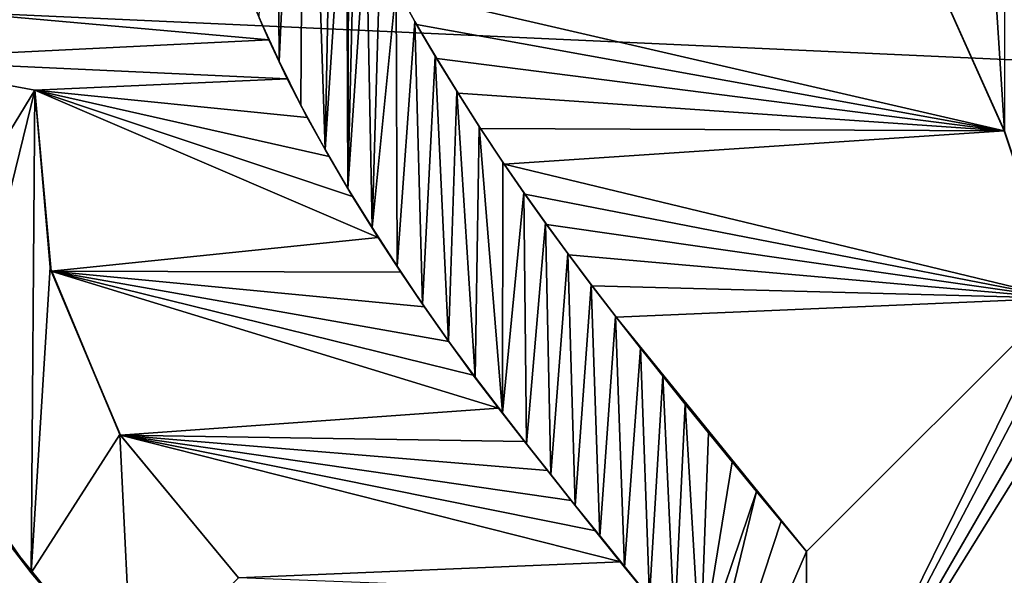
# Model space of a CAD drawing. Header units: millimetres. Extents: x -65 to 65, y -68 to 87.
# Tile 72 of 196: x -9.153 to -7.762, y -8.4 to -7.614. Entities that reach past the tile are written whole.
import ezdxf

# ---------------------------------------------------------------- set-up
doc = ezdxf.new("R2010")
doc.units = ezdxf.units.MM
doc.header["$LTSCALE"] = 65.185185
for name, color, linetype in [('169', 7, 'CONTINUOUS'), ('230', 7, 'CONTINUOUS'), ('339', 7, 'CONTINUOUS'), ('379', 7, 'CONTINUOUS'), ('380', 7, 'CONTINUOUS'), ('381', 7, 'CONTINUOUS'), ('382', 7, 'CONTINUOUS'), ('385', 7, 'CONTINUOUS'), ('390', 7, 'CONTINUOUS'), ('391', 7, 'CONTINUOUS'), ('392', 7, 'CONTINUOUS'), ('393', 7, 'CONTINUOUS'), ('395', 7, 'CONTINUOUS')]:
    doc.layers.add(name, color=color, linetype=linetype)

msp = doc.modelspace()

# ---------------------------------------------------------------- linework, layer by layer
at = {"layer": '169', "linetype": 'CONTINUOUS'}
for points in [[(17.0842, -7.2392, 120.9), (-17.0799, -7.2458, 120.9), (15.9851, -8.7545, 120.9), (17.0842, -7.2392, 120.9)], [(-17.0799, -7.2458, 120.9), (-15.9806, -8.7601, 120.9), (15.9851, -8.7545, 120.9), (-17.0799, -7.2458, 120.9)]]:
    msp.add_3dface(points, dxfattribs=at)
at = {"layer": '230', "linetype": 'CONTINUOUS'}
for points in [[(-8.5135, -9.8918, 118.9), (-7.177, -7.9128, 118.9), (-5.2008, -6.5776, 118.9), (-8.5135, -9.8918, 118.9)], [(-7.177, -7.9128, 118.9), (-7.9228, -7.0949, 118.9), (-5.2008, -6.5776, 118.9), (-7.177, -7.9128, 118.9)], [(-8.3307, -10.0746, 118.9), (-5.018, -6.7604, 118.9), (-2.5, -10, 118.9), (-8.3307, -10.0746, 118.9)], [(-7.8773, -7.1449, 118.9), (-7.9228, -7.0949, 118.9), (-7.177, -7.9128, 118.9), (-7.8773, -7.1449, 118.9)], [(-7.8399, -7.189, 118.9), (-7.8773, -7.1449, 118.9), (-7.177, -7.9128, 118.9), (-7.8399, -7.189, 118.9)], [(-7.8034, -7.2354, 118.9), (-7.8399, -7.189, 118.9), (-7.177, -7.9128, 118.9), (-7.8034, -7.2354, 118.9)], [(-8.801, -7.643, 118.9), (-9.3662, -7.6706, 118.9), (-13.5233, -7.2228, 118.9), (-8.801, -7.643, 118.9)], [(-8.825, -7.5872, 118.9), (-8.801, -7.643, 118.9), (-13.5233, -7.2228, 118.9), (-8.825, -7.5872, 118.9)], [(-7.7683, -7.2846, 118.9), (-7.8034, -7.2354, 118.9), (-7.177, -7.9128, 118.9), (-7.7683, -7.2846, 118.9)], [(-7.7343, -7.3364, 118.9), (-7.7683, -7.2846, 118.9), (-7.177, -7.9128, 118.9), (-7.7343, -7.3364, 118.9)], [(-7.8577, -7.5576, 118.9), (-7.7621, -7.7715, 118.9), (-8.6183, -7.5738, 118.9), (-7.8577, -7.5576, 118.9)], [(-8.6183, -7.5738, 118.9), (-7.7621, -7.7715, 118.9), (-8.5924, -7.6214, 118.9), (-8.6183, -7.5738, 118.9)], [(-8.5924, -7.6214, 118.9), (-7.7621, -7.7715, 118.9), (-8.5639, -7.6695, 118.9), (-8.5924, -7.6214, 118.9)], [(-8.7751, -7.6979, 118.9), (-9.3662, -7.6706, 118.9), (-8.801, -7.643, 118.9), (-8.7751, -7.6979, 118.9)], [(-9.1315, -7.7142, 118.9), (-9.3662, -7.6706, 118.9), (-8.7751, -7.6979, 118.9), (-9.1315, -7.7142, 118.9)], [(-8.5639, -7.6695, 118.9), (-7.7621, -7.7715, 118.9), (-8.5338, -7.7184, 118.9), (-8.5639, -7.6695, 118.9)], [(-8.7468, -7.7526, 118.9), (-9.1315, -7.7142, 118.9), (-8.7751, -7.6979, 118.9), (-8.7468, -7.7526, 118.9)], [(-9.1086, -7.97, 118.9), (-9.1315, -7.7142, 118.9), (-8.6465, -7.9224, 118.9), (-9.1086, -7.97, 118.9)], [(-8.6465, -7.9224, 118.9), (-9.1315, -7.7142, 118.9), (-8.6828, -7.8643, 118.9), (-8.6465, -7.9224, 118.9)], [(-8.6828, -7.8643, 118.9), (-9.1315, -7.7142, 118.9), (-8.716, -7.8078, 118.9), (-8.6828, -7.8643, 118.9)], [(-8.716, -7.8078, 118.9), (-9.1315, -7.7142, 118.9), (-8.7468, -7.7526, 118.9), (-8.716, -7.8078, 118.9)], [(-8.5338, -7.7184, 118.9), (-7.7621, -7.7715, 118.9), (-8.5021, -7.7681, 118.9), (-8.5338, -7.7184, 118.9)], [(-8.5021, -7.7681, 118.9), (-7.7621, -7.7715, 118.9), (-8.4685, -7.8186, 118.9), (-8.5021, -7.7681, 118.9)], [(-7.7621, -7.7715, 118.9), (-7.6833, -8.0083, 118.9), (-8.4685, -7.8186, 118.9), (-7.7621, -7.7715, 118.9)], [(-8.4685, -7.8186, 118.9), (-7.6833, -8.0083, 118.9), (-8.4393, -7.861, 118.9), (-8.4685, -7.8186, 118.9)], [(-8.4393, -7.861, 118.9), (-7.6833, -8.0083, 118.9), (-8.4089, -7.9038, 118.9), (-8.4393, -7.861, 118.9)], [(-7.2859, -7.9927, 118.9), (-7.177, -7.9128, 118.9), (-8.5135, -9.8918, 118.9), (-7.2859, -7.9927, 118.9)], [(-8.4089, -7.9038, 118.9), (-7.6833, -8.0083, 118.9), (-8.3773, -7.9469, 118.9), (-8.4089, -7.9038, 118.9)], [(-8.6144, -7.9715, 118.9), (-9.1086, -7.97, 118.9), (-8.6465, -7.9224, 118.9), (-8.6144, -7.9715, 118.9)], [(-8.3773, -7.9469, 118.9), (-7.6833, -8.0083, 118.9), (-8.3445, -7.9906, 118.9), (-8.3773, -7.9469, 118.9)], [(-9.0106, -8.202, 118.9), (-9.1086, -7.97, 118.9), (-8.4766, -8.1636, 118.9), (-9.0106, -8.202, 118.9)], [(-8.4766, -8.1636, 118.9), (-9.1086, -7.97, 118.9), (-8.5122, -8.1168, 118.9), (-8.4766, -8.1636, 118.9)], [(-8.5122, -8.1168, 118.9), (-9.1086, -7.97, 118.9), (-8.5469, -8.0692, 118.9), (-8.5122, -8.1168, 118.9)], [(-8.5469, -8.0692, 118.9), (-9.1086, -7.97, 118.9), (-8.5811, -8.0206, 118.9), (-8.5469, -8.0692, 118.9)], [(-8.5811, -8.0206, 118.9), (-9.1086, -7.97, 118.9), (-8.6144, -7.9715, 118.9), (-8.5811, -8.0206, 118.9)], [(-7.3824, -8.0776, 118.9), (-7.2859, -7.9927, 118.9), (-8.5135, -9.8918, 118.9), (-7.3824, -8.0776, 118.9)], [(-8.3445, -7.9906, 118.9), (-7.6833, -8.0083, 118.9), (-8.3105, -8.0349, 118.9), (-8.3445, -7.9906, 118.9)], [(-7.6833, -8.0083, 118.9), (-8.0414, -8.3664, 118.9), (-8.3105, -8.0349, 118.9), (-7.6833, -8.0083, 118.9)], [(-8.3105, -8.0349, 118.9), (-8.0414, -8.3664, 118.9), (-8.2753, -8.0798, 118.9), (-8.3105, -8.0349, 118.9)], [(-8.0414, -8.7366, 118.9), (-7.3824, -8.0776, 118.9), (-8.5135, -9.8918, 118.9), (-8.0414, -8.7366, 118.9)], [(-8.2753, -8.0798, 118.9), (-8.0414, -8.3664, 118.9), (-8.2442, -8.1188, 118.9), (-8.2753, -8.0798, 118.9)], [(-8.2442, -8.1188, 118.9), (-8.0414, -8.3664, 118.9), (-8.2123, -8.1584, 118.9), (-8.2442, -8.1188, 118.9)], [(-8.4398, -8.2107, 118.9), (-9.0106, -8.202, 118.9), (-8.4766, -8.1636, 118.9), (-8.4398, -8.2107, 118.9)], [(-8.2123, -8.1584, 118.9), (-8.0414, -8.3664, 118.9), (-8.1796, -8.1987, 118.9), (-8.2123, -8.1584, 118.9)], [(-8.8441, -8.4033, 118.9), (-9.0106, -8.202, 118.9), (-8.3038, -8.381, 118.9), (-8.8441, -8.4033, 118.9)], [(-8.3038, -8.381, 118.9), (-9.0106, -8.202, 118.9), (-8.3392, -8.3371, 118.9), (-8.3038, -8.381, 118.9)], [(-8.3392, -8.3371, 118.9), (-9.0106, -8.202, 118.9), (-8.3738, -8.294, 118.9), (-8.3392, -8.3371, 118.9)], [(-8.3738, -8.294, 118.9), (-9.0106, -8.202, 118.9), (-8.4073, -8.2517, 118.9), (-8.3738, -8.294, 118.9)], [(-8.4073, -8.2517, 118.9), (-9.0106, -8.202, 118.9), (-8.4398, -8.2107, 118.9), (-8.4073, -8.2517, 118.9)], [(-8.1796, -8.1987, 118.9), (-8.0414, -8.3664, 118.9), (-8.1462, -8.2397, 118.9), (-8.1796, -8.1987, 118.9)], [(-8.1462, -8.2397, 118.9), (-8.0414, -8.3664, 118.9), (-8.1121, -8.2813, 118.9), (-8.1462, -8.2397, 118.9)], [(-8.1121, -8.2813, 118.9), (-8.0414, -8.3664, 118.9), (-8.0771, -8.3235, 118.9), (-8.1121, -8.2813, 118.9)], [(-9.1821, -8.338, 118.9), (-9.0724, -8.4728, 118.9), (-12.4396, -8.4132, 118.9), (-9.1821, -8.338, 118.9)], [(-8.2674, -8.4256, 118.9), (-8.8441, -8.4033, 118.9), (-8.3038, -8.381, 118.9), (-8.2674, -8.4256, 118.9)]]:
    msp.add_3dface(points, dxfattribs=at)
at = {"layer": '339', "color": 7, "linetype": 'CONTINUOUS', "true_color": 0x303b4f}
for points in [[(-8.5135, -9.8918, 118.4), (-5.2008, -6.5776, 118.4), (-8.3307, -10.0746, 118.4), (-8.5135, -9.8918, 118.4)], [(-5.2008, -6.5776, 118.4), (-5.018, -6.7604, 118.4), (-8.3307, -10.0746, 118.4), (-5.2008, -6.5776, 118.4)], [(-8.7505, -6.9136, 118.4), (-8.704, -6.8827, 118.4), (-8.7216, -7.798, 118.4), (-8.7505, -6.9136, 118.4)], [(-8.7216, -7.798, 118.4), (-8.704, -6.8827, 118.4), (-8.6912, -7.3337, 118.4), (-8.7216, -7.798, 118.4)], [(-8.7914, -6.9498, 118.4), (-8.7505, -6.9136, 118.4), (-8.7866, -7.6733, 118.4), (-8.7914, -6.9498, 118.4)], [(-8.7866, -7.6733, 118.4), (-8.7505, -6.9136, 118.4), (-8.7557, -7.7353, 118.4), (-8.7866, -7.6733, 118.4)], [(-8.7557, -7.7353, 118.4), (-8.7505, -6.9136, 118.4), (-8.7216, -7.798, 118.4), (-8.7557, -7.7353, 118.4)], [(-8.8146, -7.6119, 118.4), (-8.7914, -6.9498, 118.4), (-8.7866, -7.6733, 118.4), (-8.8146, -7.6119, 118.4)], [(-7.8575, -7.558, 118.4), (-7.7959, -7.2455, 118.4), (-7.762, -7.7718, 118.4), (-7.8575, -7.558, 118.4)], [(-7.7959, -7.2455, 118.4), (-7.7619, -7.2937, 118.4), (-7.762, -7.7718, 118.4), (-7.7959, -7.2455, 118.4)], [(-8.6894, -7.853, 118.4), (-8.7216, -7.798, 118.4), (-8.6912, -7.3337, 118.4), (-8.6894, -7.853, 118.4)], [(-8.6881, -7.38, 118.4), (-8.6894, -7.853, 118.4), (-8.6912, -7.3337, 118.4), (-8.6881, -7.38, 118.4)], [(-8.6792, -7.4263, 118.4), (-8.6894, -7.853, 118.4), (-8.6881, -7.38, 118.4), (-8.6792, -7.4263, 118.4)], [(-8.6638, -7.4731, 118.4), (-8.6894, -7.853, 118.4), (-8.6792, -7.4263, 118.4), (-8.6638, -7.4731, 118.4)], [(-8.6552, -7.9083, 118.4), (-8.6894, -7.853, 118.4), (-8.6638, -7.4731, 118.4), (-8.6552, -7.9083, 118.4)], [(-8.6438, -7.5205, 118.4), (-8.6552, -7.9083, 118.4), (-8.6638, -7.4731, 118.4), (-8.6438, -7.5205, 118.4)], [(-8.6211, -7.5685, 118.4), (-8.6552, -7.9083, 118.4), (-8.6438, -7.5205, 118.4), (-8.6211, -7.5685, 118.4)], [(-8.6198, -7.9631, 118.4), (-8.6552, -7.9083, 118.4), (-8.6211, -7.5685, 118.4), (-8.6198, -7.9631, 118.4)], [(-8.5949, -7.617, 118.4), (-8.6198, -7.9631, 118.4), (-8.6211, -7.5685, 118.4), (-8.5949, -7.617, 118.4)], [(-8.5839, -8.0167, 118.4), (-8.6198, -7.9631, 118.4), (-8.5949, -7.617, 118.4), (-8.5839, -8.0167, 118.4)], [(-8.5659, -7.666, 118.4), (-8.5839, -8.0167, 118.4), (-8.5949, -7.617, 118.4), (-8.5659, -7.666, 118.4)], [(-9.3662, -7.6706, 118.4), (-9.1315, -7.7142, 118.4), (-9.3359, -8.0498, 118.4), (-9.3662, -7.6706, 118.4)], [(-8.5474, -8.0687, 118.4), (-8.5839, -8.0167, 118.4), (-8.5659, -7.666, 118.4), (-8.5474, -8.0687, 118.4)], [(-8.5356, -7.7155, 118.4), (-8.5474, -8.0687, 118.4), (-8.5659, -7.666, 118.4), (-8.5356, -7.7155, 118.4)], [(-9.3359, -8.0498, 118.4), (-9.1315, -7.7142, 118.4), (-9.2571, -8.2245, 118.4), (-9.3359, -8.0498, 118.4)], [(-9.2571, -8.2245, 118.4), (-9.1315, -7.7142, 118.4), (-9.1367, -8.3965, 118.4), (-9.2571, -8.2245, 118.4)], [(-9.1315, -7.7142, 118.4), (-9.11, -7.9645, 118.4), (-9.1367, -8.3965, 118.4), (-9.1315, -7.7142, 118.4)], [(-8.5097, -8.1197, 118.4), (-8.5474, -8.0687, 118.4), (-8.5356, -7.7155, 118.4), (-8.5097, -8.1197, 118.4)], [(-8.5038, -7.7655, 118.4), (-8.5097, -8.1197, 118.4), (-8.5356, -7.7155, 118.4), (-8.5038, -7.7655, 118.4)], [(-8.4712, -8.1701, 118.4), (-8.5097, -8.1197, 118.4), (-8.5038, -7.7655, 118.4), (-8.4712, -8.1701, 118.4)], [(-8.4703, -7.816, 118.4), (-8.4712, -8.1701, 118.4), (-8.5038, -7.7655, 118.4), (-8.4703, -7.816, 118.4)], [(-7.4515, -7.7851, 118.4), (-7.3824, -8.0776, 118.4), (-8.0414, -8.7366, 118.4), (-7.4515, -7.7851, 118.4)], [(-7.5283, -7.8488, 118.4), (-7.4515, -7.7851, 118.4), (-8.0414, -8.7366, 118.4), (-7.5283, -7.8488, 118.4)], [(-7.5435, -7.786, 118.4), (-7.5283, -7.8488, 118.4), (-8.0414, -8.7366, 118.4), (-7.5435, -7.786, 118.4)], [(-7.5435, -7.786, 118.4), (-8.0414, -8.7366, 118.4), (-7.6833, -8.0083, 118.4), (-7.5435, -7.786, 118.4)], [(-8.4409, -7.8587, 118.4), (-8.4712, -8.1701, 118.4), (-8.4703, -7.816, 118.4), (-8.4409, -7.8587, 118.4)], [(-8.4371, -8.2139, 118.4), (-8.4712, -8.1701, 118.4), (-8.4409, -7.8587, 118.4), (-8.4371, -8.2139, 118.4)], [(-8.4104, -7.9017, 118.4), (-8.4371, -8.2139, 118.4), (-8.4409, -7.8587, 118.4), (-8.4104, -7.9017, 118.4)], [(-8.4027, -8.2576, 118.4), (-8.4371, -8.2139, 118.4), (-8.4104, -7.9017, 118.4), (-8.4027, -8.2576, 118.4)], [(-8.3786, -7.9451, 118.4), (-8.4027, -8.2576, 118.4), (-8.4104, -7.9017, 118.4), (-8.3786, -7.9451, 118.4)], [(-8.3683, -8.3013, 118.4), (-8.4027, -8.2576, 118.4), (-8.3786, -7.9451, 118.4), (-8.3683, -8.3013, 118.4)], [(-8.3456, -7.9891, 118.4), (-8.3683, -8.3013, 118.4), (-8.3786, -7.9451, 118.4), (-8.3456, -7.9891, 118.4)], [(-9.11, -7.9645, 118.4), (-9.0114, -8.2007, 118.4), (-9.1367, -8.3965, 118.4), (-9.11, -7.9645, 118.4)], [(-8.3337, -8.3449, 118.4), (-8.3683, -8.3013, 118.4), (-8.3456, -7.9891, 118.4), (-8.3337, -8.3449, 118.4)], [(-8.3114, -8.0338, 118.4), (-8.3337, -8.3449, 118.4), (-8.3456, -7.9891, 118.4), (-8.3114, -8.0338, 118.4)], [(-8.0414, -8.7366, 118.4), (-8.0414, -8.3664, 118.4), (-7.6833, -8.0083, 118.4), (-8.0414, -8.7366, 118.4)], [(-8.2987, -8.3882, 118.4), (-8.3337, -8.3449, 118.4), (-8.3114, -8.0338, 118.4), (-8.2987, -8.3882, 118.4)], [(-8.276, -8.0789, 118.4), (-8.2987, -8.3882, 118.4), (-8.3114, -8.0338, 118.4), (-8.276, -8.0789, 118.4)], [(-8.2634, -8.4313, 118.4), (-8.2987, -8.3882, 118.4), (-8.276, -8.0789, 118.4), (-8.2634, -8.4313, 118.4)], [(-8.2447, -8.1181, 118.4), (-8.2634, -8.4313, 118.4), (-8.276, -8.0789, 118.4), (-8.2447, -8.1181, 118.4)], [(-8.2278, -8.4742, 118.4), (-8.2634, -8.4313, 118.4), (-8.2447, -8.1181, 118.4), (-8.2278, -8.4742, 118.4)], [(-8.2127, -8.1579, 118.4), (-8.2278, -8.4742, 118.4), (-8.2447, -8.1181, 118.4), (-8.2127, -8.1579, 118.4)], [(-8.1919, -8.5169, 118.4), (-8.2278, -8.4742, 118.4), (-8.2127, -8.1579, 118.4), (-8.1919, -8.5169, 118.4)], [(-8.1799, -8.1984, 118.4), (-8.1919, -8.5169, 118.4), (-8.2127, -8.1579, 118.4), (-8.1799, -8.1984, 118.4)], [(-9.1367, -8.3965, 118.4), (-9.0114, -8.2007, 118.4), (-8.9941, -8.5561, 118.4), (-9.1367, -8.3965, 118.4)], [(-9.0114, -8.2007, 118.4), (-8.8441, -8.4033, 118.4), (-8.9941, -8.5561, 118.4), (-9.0114, -8.2007, 118.4)], [(-8.1464, -8.2395, 118.4), (-8.1919, -8.5169, 118.4), (-8.1799, -8.1984, 118.4), (-8.1464, -8.2395, 118.4)], [(-8.1121, -8.2812, 118.4), (-8.1919, -8.5169, 118.4), (-8.1464, -8.2395, 118.4), (-8.1121, -8.2812, 118.4)], [(-8.2506, -8.8503, 118.4), (-8.1919, -8.5169, 118.4), (-8.1121, -8.2812, 118.4), (-8.2506, -8.8503, 118.4)], [(-8.0771, -8.3235, 118.4), (-8.2506, -8.8503, 118.4), (-8.1121, -8.2812, 118.4), (-8.0771, -8.3235, 118.4)], [(-8.0414, -8.3664, 118.4), (-8.2506, -8.8503, 118.4), (-8.0771, -8.3235, 118.4), (-8.0414, -8.3664, 118.4)], [(-8.0414, -8.7366, 118.4), (-8.2506, -8.8503, 118.4), (-8.0414, -8.3664, 118.4), (-8.0414, -8.7366, 118.4)]]:
    msp.add_3dface(points, dxfattribs=at)
at = {"layer": '379', "linetype": 'CONTINUOUS'}
for points in [[(-7.3824, -8.0776, 118.9), (-8.0414, -8.7366, 118.9), (-7.3824, -8.0776, 118.4), (-7.3824, -8.0776, 118.9)], [(-7.3824, -8.0776, 118.4), (-8.0414, -8.7366, 118.9), (-8.0414, -8.7366, 118.4), (-7.3824, -8.0776, 118.4)]]:
    msp.add_3dface(points, dxfattribs=at)
at = {"layer": '380', "linetype": 'CONTINUOUS'}
for points in [[(-9.1821, -8.338, 118.9), (-9.2571, -8.2245, 118.4), (-9.1367, -8.3965, 118.4), (-9.1821, -8.338, 118.9)], [(-9.0724, -8.4728, 118.9), (-9.1821, -8.338, 118.9), (-9.1367, -8.3965, 118.4), (-9.0724, -8.4728, 118.9)], [(-9.0724, -8.4728, 118.9), (-9.1367, -8.3965, 118.4), (-8.9941, -8.5561, 118.4), (-9.0724, -8.4728, 118.9)]]:
    msp.add_3dface(points, dxfattribs=at)
at = {"layer": '381', "linetype": 'CONTINUOUS'}
for points in [[(-9.3662, -7.6706, 118.9), (-9.1315, -7.7142, 118.9), (-9.3662, -7.6706, 118.4), (-9.3662, -7.6706, 118.9)], [(-9.1315, -7.7142, 118.9), (-9.1315, -7.7142, 118.4), (-9.3662, -7.6706, 118.4), (-9.1315, -7.7142, 118.9)]]:
    msp.add_3dface(points, dxfattribs=at)
at = {"layer": '382', "linetype": 'CONTINUOUS'}
for points in [[(-9.1315, -7.7142, 118.9), (-9.1086, -7.97, 118.9), (-9.1315, -7.7142, 118.4), (-9.1315, -7.7142, 118.9)], [(-9.1086, -7.97, 118.9), (-9.11, -7.9645, 118.4), (-9.1315, -7.7142, 118.4), (-9.1086, -7.97, 118.9)], [(-9.1086, -7.97, 118.9), (-9.0114, -8.2007, 118.4), (-9.11, -7.9645, 118.4), (-9.1086, -7.97, 118.9)], [(-9.1086, -7.97, 118.9), (-9.0106, -8.202, 118.9), (-9.0114, -8.2007, 118.4), (-9.1086, -7.97, 118.9)], [(-9.0106, -8.202, 118.9), (-8.8441, -8.4033, 118.9), (-9.0114, -8.2007, 118.4), (-9.0106, -8.202, 118.9)], [(-8.8441, -8.4033, 118.9), (-8.8441, -8.4033, 118.4), (-9.0114, -8.2007, 118.4), (-8.8441, -8.4033, 118.9)]]:
    msp.add_3dface(points, dxfattribs=at)
at = {"layer": '385', "linetype": 'CONTINUOUS'}
for points in [[(-8.801, -7.643, 118.9), (-8.825, -7.5872, 118.9), (-8.8146, -7.6119, 118.4), (-8.801, -7.643, 118.9)], [(-8.801, -7.643, 118.9), (-8.8146, -7.6119, 118.4), (-8.7866, -7.6733, 118.4), (-8.801, -7.643, 118.9)], [(-8.7751, -7.6979, 118.9), (-8.801, -7.643, 118.9), (-8.7866, -7.6733, 118.4), (-8.7751, -7.6979, 118.9)], [(-8.7751, -7.6979, 118.9), (-8.7866, -7.6733, 118.4), (-8.7557, -7.7353, 118.4), (-8.7751, -7.6979, 118.9)], [(-8.7468, -7.7526, 118.9), (-8.7751, -7.6979, 118.9), (-8.7557, -7.7353, 118.4), (-8.7468, -7.7526, 118.9)], [(-8.7468, -7.7526, 118.9), (-8.7557, -7.7353, 118.4), (-8.7216, -7.798, 118.4), (-8.7468, -7.7526, 118.9)], [(-8.716, -7.8078, 118.9), (-8.7468, -7.7526, 118.9), (-8.7216, -7.798, 118.4), (-8.716, -7.8078, 118.9)], [(-8.716, -7.8078, 118.9), (-8.7216, -7.798, 118.4), (-8.6894, -7.853, 118.4), (-8.716, -7.8078, 118.9)], [(-8.6828, -7.8643, 118.9), (-8.716, -7.8078, 118.9), (-8.6894, -7.853, 118.4), (-8.6828, -7.8643, 118.9)], [(-8.6828, -7.8643, 118.9), (-8.6894, -7.853, 118.4), (-8.6552, -7.9083, 118.4), (-8.6828, -7.8643, 118.9)], [(-8.6465, -7.9224, 118.9), (-8.6828, -7.8643, 118.9), (-8.6552, -7.9083, 118.4), (-8.6465, -7.9224, 118.9)], [(-8.6465, -7.9224, 118.9), (-8.6552, -7.9083, 118.4), (-8.6198, -7.9631, 118.4), (-8.6465, -7.9224, 118.9)], [(-8.6144, -7.9715, 118.9), (-8.6465, -7.9224, 118.9), (-8.6198, -7.9631, 118.4), (-8.6144, -7.9715, 118.9)], [(-8.6144, -7.9715, 118.9), (-8.6198, -7.9631, 118.4), (-8.5839, -8.0167, 118.4), (-8.6144, -7.9715, 118.9)], [(-8.5811, -8.0206, 118.9), (-8.6144, -7.9715, 118.9), (-8.5839, -8.0167, 118.4), (-8.5811, -8.0206, 118.9)], [(-8.5811, -8.0206, 118.9), (-8.5839, -8.0167, 118.4), (-8.5474, -8.0687, 118.4), (-8.5811, -8.0206, 118.9)], [(-8.5469, -8.0692, 118.9), (-8.5811, -8.0206, 118.9), (-8.5474, -8.0687, 118.4), (-8.5469, -8.0692, 118.9)], [(-8.5122, -8.1168, 118.9), (-8.5469, -8.0692, 118.9), (-8.5474, -8.0687, 118.4), (-8.5122, -8.1168, 118.9)], [(-8.5122, -8.1168, 118.9), (-8.5474, -8.0687, 118.4), (-8.5097, -8.1197, 118.4), (-8.5122, -8.1168, 118.9)], [(-8.4766, -8.1636, 118.9), (-8.5122, -8.1168, 118.9), (-8.5097, -8.1197, 118.4), (-8.4766, -8.1636, 118.9)], [(-8.4766, -8.1636, 118.9), (-8.5097, -8.1197, 118.4), (-8.4712, -8.1701, 118.4), (-8.4766, -8.1636, 118.9)], [(-8.4398, -8.2107, 118.9), (-8.4766, -8.1636, 118.9), (-8.4712, -8.1701, 118.4), (-8.4398, -8.2107, 118.9)], [(-8.4398, -8.2107, 118.9), (-8.4712, -8.1701, 118.4), (-8.4371, -8.2139, 118.4), (-8.4398, -8.2107, 118.9)], [(-8.4073, -8.2517, 118.9), (-8.4398, -8.2107, 118.9), (-8.4371, -8.2139, 118.4), (-8.4073, -8.2517, 118.9)], [(-8.4073, -8.2517, 118.9), (-8.4371, -8.2139, 118.4), (-8.4027, -8.2576, 118.4), (-8.4073, -8.2517, 118.9)], [(-8.3738, -8.294, 118.9), (-8.4073, -8.2517, 118.9), (-8.4027, -8.2576, 118.4), (-8.3738, -8.294, 118.9)], [(-8.3738, -8.294, 118.9), (-8.4027, -8.2576, 118.4), (-8.3683, -8.3013, 118.4), (-8.3738, -8.294, 118.9)], [(-8.3392, -8.3371, 118.9), (-8.3738, -8.294, 118.9), (-8.3683, -8.3013, 118.4), (-8.3392, -8.3371, 118.9)], [(-8.3392, -8.3371, 118.9), (-8.3683, -8.3013, 118.4), (-8.3337, -8.3449, 118.4), (-8.3392, -8.3371, 118.9)], [(-8.3038, -8.381, 118.9), (-8.3392, -8.3371, 118.9), (-8.3337, -8.3449, 118.4), (-8.3038, -8.381, 118.9)], [(-8.3038, -8.381, 118.9), (-8.3337, -8.3449, 118.4), (-8.2987, -8.3882, 118.4), (-8.3038, -8.381, 118.9)], [(-8.2674, -8.4256, 118.9), (-8.3038, -8.381, 118.9), (-8.2987, -8.3882, 118.4), (-8.2674, -8.4256, 118.9)], [(-8.2674, -8.4256, 118.9), (-8.2987, -8.3882, 118.4), (-8.2634, -8.4313, 118.4), (-8.2674, -8.4256, 118.9)]]:
    msp.add_3dface(points, dxfattribs=at)
at = {"layer": '390', "linetype": 'CONTINUOUS'}
for points in [[(-8.0414, -8.3664, 118.9), (-7.6833, -8.0083, 118.9), (-8.0414, -8.3664, 118.4), (-8.0414, -8.3664, 118.9)], [(-8.0414, -8.3664, 118.4), (-7.6833, -8.0083, 118.9), (-7.6833, -8.0083, 118.4), (-8.0414, -8.3664, 118.4)]]:
    msp.add_3dface(points, dxfattribs=at)
at = {"layer": '391', "linetype": 'CONTINUOUS'}
for points in [[(-7.7621, -7.7715, 118.9), (-7.8577, -7.5576, 118.9), (-7.8575, -7.558, 118.4), (-7.7621, -7.7715, 118.9)], [(-7.7621, -7.7715, 118.9), (-7.8575, -7.558, 118.4), (-7.762, -7.7718, 118.4), (-7.7621, -7.7715, 118.9)], [(-7.6833, -8.0083, 118.9), (-7.7621, -7.7715, 118.9), (-7.6833, -8.0083, 118.4), (-7.6833, -8.0083, 118.9)], [(-7.7621, -7.7715, 118.9), (-7.762, -7.7718, 118.4), (-7.6833, -8.0083, 118.4), (-7.7621, -7.7715, 118.9)]]:
    msp.add_3dface(points, dxfattribs=at)
at = {"layer": '392', "linetype": 'CONTINUOUS'}
for points in [[(-8.6183, -7.5738, 118.9), (-8.5949, -7.617, 118.4), (-8.6211, -7.5685, 118.4), (-8.6183, -7.5738, 118.9)], [(-8.6183, -7.5738, 118.9), (-8.5924, -7.6214, 118.9), (-8.5949, -7.617, 118.4), (-8.6183, -7.5738, 118.9)], [(-8.5924, -7.6214, 118.9), (-8.5659, -7.666, 118.4), (-8.5949, -7.617, 118.4), (-8.5924, -7.6214, 118.9)], [(-8.5924, -7.6214, 118.9), (-8.5639, -7.6695, 118.9), (-8.5659, -7.666, 118.4), (-8.5924, -7.6214, 118.9)], [(-8.5639, -7.6695, 118.9), (-8.5356, -7.7155, 118.4), (-8.5659, -7.666, 118.4), (-8.5639, -7.6695, 118.9)], [(-8.5639, -7.6695, 118.9), (-8.5338, -7.7184, 118.9), (-8.5356, -7.7155, 118.4), (-8.5639, -7.6695, 118.9)], [(-8.5338, -7.7184, 118.9), (-8.5038, -7.7655, 118.4), (-8.5356, -7.7155, 118.4), (-8.5338, -7.7184, 118.9)], [(-8.5338, -7.7184, 118.9), (-8.5021, -7.7681, 118.9), (-8.5038, -7.7655, 118.4), (-8.5338, -7.7184, 118.9)], [(-8.5021, -7.7681, 118.9), (-8.4703, -7.816, 118.4), (-8.5038, -7.7655, 118.4), (-8.5021, -7.7681, 118.9)], [(-8.5021, -7.7681, 118.9), (-8.4685, -7.8186, 118.9), (-8.4703, -7.816, 118.4), (-8.5021, -7.7681, 118.9)], [(-8.4685, -7.8186, 118.9), (-8.4409, -7.8587, 118.4), (-8.4703, -7.816, 118.4), (-8.4685, -7.8186, 118.9)], [(-8.4685, -7.8186, 118.9), (-8.4393, -7.861, 118.9), (-8.4409, -7.8587, 118.4), (-8.4685, -7.8186, 118.9)], [(-8.4393, -7.861, 118.9), (-8.4104, -7.9017, 118.4), (-8.4409, -7.8587, 118.4), (-8.4393, -7.861, 118.9)], [(-8.4393, -7.861, 118.9), (-8.4089, -7.9038, 118.9), (-8.4104, -7.9017, 118.4), (-8.4393, -7.861, 118.9)], [(-8.4089, -7.9038, 118.9), (-8.3786, -7.9451, 118.4), (-8.4104, -7.9017, 118.4), (-8.4089, -7.9038, 118.9)], [(-8.4089, -7.9038, 118.9), (-8.3773, -7.9469, 118.9), (-8.3786, -7.9451, 118.4), (-8.4089, -7.9038, 118.9)], [(-8.3773, -7.9469, 118.9), (-8.3456, -7.9891, 118.4), (-8.3786, -7.9451, 118.4), (-8.3773, -7.9469, 118.9)], [(-8.3773, -7.9469, 118.9), (-8.3445, -7.9906, 118.9), (-8.3456, -7.9891, 118.4), (-8.3773, -7.9469, 118.9)], [(-8.3445, -7.9906, 118.9), (-8.3114, -8.0338, 118.4), (-8.3456, -7.9891, 118.4), (-8.3445, -7.9906, 118.9)], [(-8.3445, -7.9906, 118.9), (-8.3105, -8.0349, 118.9), (-8.3114, -8.0338, 118.4), (-8.3445, -7.9906, 118.9)], [(-8.3105, -8.0349, 118.9), (-8.276, -8.0789, 118.4), (-8.3114, -8.0338, 118.4), (-8.3105, -8.0349, 118.9)], [(-8.3105, -8.0349, 118.9), (-8.2753, -8.0798, 118.9), (-8.276, -8.0789, 118.4), (-8.3105, -8.0349, 118.9)], [(-8.2753, -8.0798, 118.9), (-8.2447, -8.1181, 118.4), (-8.276, -8.0789, 118.4), (-8.2753, -8.0798, 118.9)], [(-8.2753, -8.0798, 118.9), (-8.2442, -8.1188, 118.9), (-8.2447, -8.1181, 118.4), (-8.2753, -8.0798, 118.9)], [(-8.2442, -8.1188, 118.9), (-8.2127, -8.1579, 118.4), (-8.2447, -8.1181, 118.4), (-8.2442, -8.1188, 118.9)], [(-8.2442, -8.1188, 118.9), (-8.2123, -8.1584, 118.9), (-8.2127, -8.1579, 118.4), (-8.2442, -8.1188, 118.9)], [(-8.2123, -8.1584, 118.9), (-8.1799, -8.1984, 118.4), (-8.2127, -8.1579, 118.4), (-8.2123, -8.1584, 118.9)], [(-8.2123, -8.1584, 118.9), (-8.1796, -8.1987, 118.9), (-8.1799, -8.1984, 118.4), (-8.2123, -8.1584, 118.9)], [(-8.1796, -8.1987, 118.9), (-8.1464, -8.2395, 118.4), (-8.1799, -8.1984, 118.4), (-8.1796, -8.1987, 118.9)], [(-8.1796, -8.1987, 118.9), (-8.1462, -8.2397, 118.9), (-8.1464, -8.2395, 118.4), (-8.1796, -8.1987, 118.9)], [(-8.1462, -8.2397, 118.9), (-8.1121, -8.2812, 118.4), (-8.1464, -8.2395, 118.4), (-8.1462, -8.2397, 118.9)], [(-8.1462, -8.2397, 118.9), (-8.1121, -8.2813, 118.9), (-8.1121, -8.2812, 118.4), (-8.1462, -8.2397, 118.9)], [(-8.1121, -8.2813, 118.9), (-8.0771, -8.3235, 118.4), (-8.1121, -8.2812, 118.4), (-8.1121, -8.2813, 118.9)], [(-8.1121, -8.2813, 118.9), (-8.0771, -8.3235, 118.9), (-8.0771, -8.3235, 118.4), (-8.1121, -8.2813, 118.9)], [(-8.0771, -8.3235, 118.9), (-8.0414, -8.3664, 118.9), (-8.0771, -8.3235, 118.4), (-8.0771, -8.3235, 118.9)], [(-8.0414, -8.3664, 118.9), (-8.0414, -8.3664, 118.4), (-8.0771, -8.3235, 118.4), (-8.0414, -8.3664, 118.9)]]:
    msp.add_3dface(points, dxfattribs=at)
at = {"layer": '393', "linetype": 'CONTINUOUS'}
for points in [[(-5.018, -6.7604, 118.9), (-8.3307, -10.0746, 118.9), (-5.018, -6.7604, 118.4), (-5.018, -6.7604, 118.9)], [(-5.018, -6.7604, 118.4), (-8.3307, -10.0746, 118.9), (-8.3307, -10.0746, 118.4), (-5.018, -6.7604, 118.4)]]:
    msp.add_3dface(points, dxfattribs=at)
at = {"layer": '395', "linetype": 'CONTINUOUS'}
for points in [[(-8.5135, -9.8918, 118.9), (-5.2008, -6.5776, 118.9), (-8.5135, -9.8918, 118.4), (-8.5135, -9.8918, 118.9)], [(-5.2008, -6.5776, 118.9), (-5.2008, -6.5776, 118.4), (-8.5135, -9.8918, 118.4), (-5.2008, -6.5776, 118.9)]]:
    msp.add_3dface(points, dxfattribs=at)

doc.saveas('drawing.dxf')
